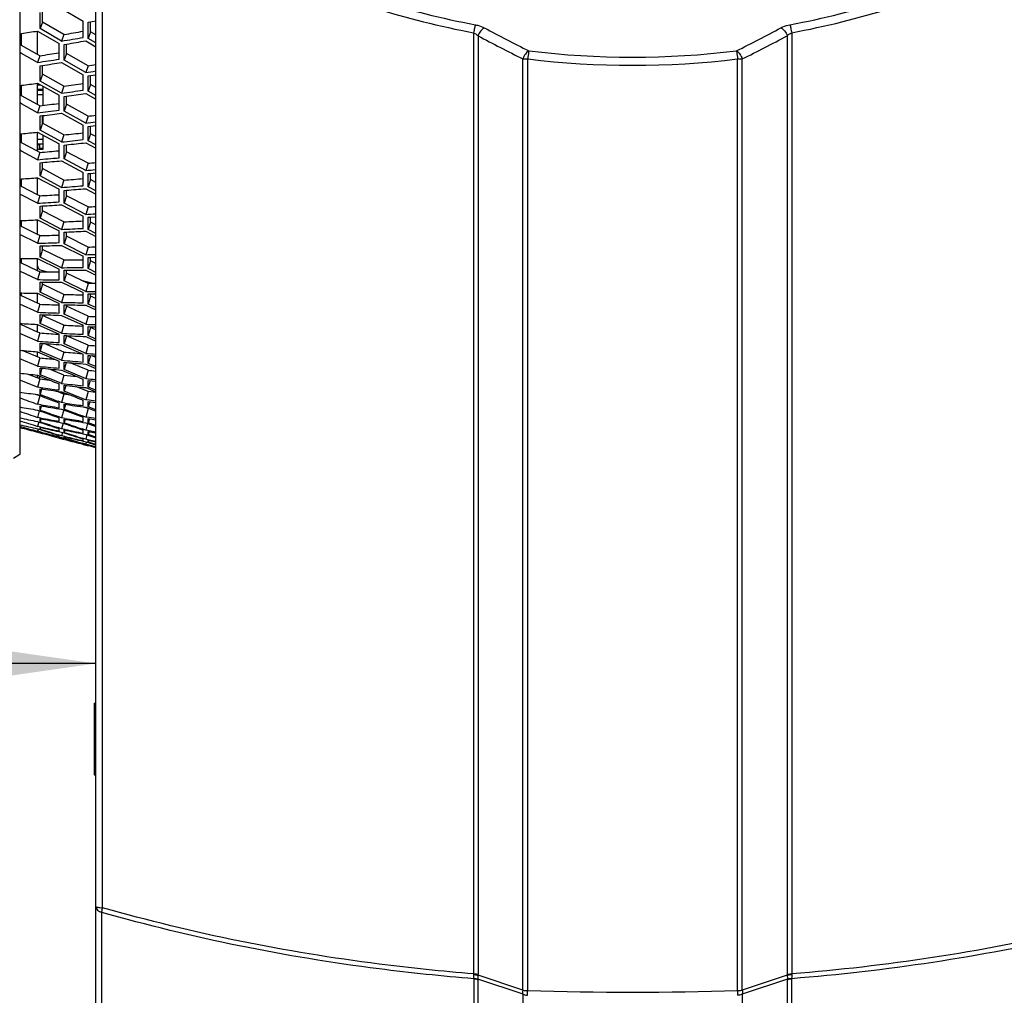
# Model space of a CAD drawing. Header units: millimetres. Extents: x 0 to 420, y -341 to 792.
# Tile 141 of 256: x 61 to 79, y 183 to 201. Entities that reach past the tile are written whole.
import ezdxf

# ---------------------------------------------------------------- set-up
doc = ezdxf.new("R2010")
doc.units = ezdxf.units.MM
doc.header["$LTSCALE"] = 23.1
doc.layers.get('0').update_dxf_attribs({"linetype": 'CONTINUOUS'})
for name, color, linetype in [('02___PRT_ALL_AXES', 7, 'CONTINUOUS'), ('06___PRT_ALL_SURFS', 7, 'CONTINUOUS'), ('AXES', 7, 'CONTINUOUS'), ('DIM_PILOTEES', 7, 'CONTINUOUS')]:
    doc.layers.add(name, color=color, linetype=linetype)
doc.styles.get("Standard").update_dxf_attribs({"font": 'txt', "width": 0.7})
doc.dimstyles.new('DIMSTYLE_2', dxfattribs={"dimtxt": 2.5, "dimasz": 3.5, "dimexe": 2, "dimexo": 0, "dimtad": 1, "dimdec": 0, "dimlfac": 5.882353, "dimdsep": 46, "dimtxsty": 'Standard', "dimblk": '_FILLED', "dimblk1": '_FILLED', "dimblk2": '_FILLED', "dimcen": 0.09, "dimazin": 2, "dimtp": 0.3, "dimtm": 0.3, "dimtfac": 1, "dimtdec": 0, "dimtofl": 0, "dimtmove": 0, "dimatfit": 3, "dimldrblk": '_FILLED', "dimfxl": 0, "dimtolj": 1, "dimarcsym": 0})
doc.dimstyles.new('DIMSTYLE_3', dxfattribs={"dimtxt": 2.5, "dimasz": 3.5, "dimexe": 2, "dimexo": 0, "dimtad": 1, "dimdec": 0, "dimlfac": 5.882353, "dimdsep": 46, "dimtxsty": 'Standard', "dimblk": '_FILLED', "dimblk1": '_FILLED', "dimblk2": '_FILLED', "dimcen": 0.09, "dimazin": 2, "dimtp": 0.8, "dimtm": 0.8, "dimtfac": 1, "dimtdec": 0, "dimtofl": 0, "dimtmove": 0, "dimatfit": 3, "dimldrblk": '_FILLED', "dimfxl": 0, "dimtolj": 1, "dimarcsym": 0})

# ---------------------------------------------------------------- blocks, each defined once
blk = doc.blocks.new('_FILLED')
at = {"color": 0, "linetype": 'ByBlock'}
blk.add_solid([(0, 0), (-1, 0.1429), (-1, -0.1429)], dxfattribs=at)
blk = doc.blocks.new('*D2')
at = {"layer": 'DIM_PILOTEES', "color": 2, "linetype": 'Continuous'}
for p, q in [((51.756, 216.161), (51.756, 187.04)), ((56.891, 189.04), (45.071, 189.04)), ((51.756, 189.04), (56.891, 189.04)), ((62.025, 189.04), (56.891, 189.04))]:
    blk.add_line(p, q, dxfattribs=at)
at = {"layer": 'DIM_PILOTEES', "color": 2, "linetype": 'Continuous', "xscale": 3.5, "yscale": 3.5, "zscale": 3.5, "rotation": 180}
blk.add_blockref('_FILLED', (51.756, 189.04), dxfattribs=at)
at = {"layer": 'DIM_PILOTEES', "color": 2, "linetype": 'Continuous', "xscale": 3.5, "yscale": 3.5, "zscale": 3.5}
blk.add_blockref('_FILLED', (62.025, 189.04), dxfattribs=at)
at = {"layer": 'DIM_PILOTEES', "color": 2, "linetype": 'Continuous', "insert": (49, 192.165), "char_height": 2.5, "width": 5.89286, "attachment_point": 3, "line_spacing_factor": 0.9}
blk.add_mtext('{\\ftxt;\\W0.0001;\\H0.0001;\\~}{\\ftxt;\\W1.5714285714;\\H2.5; }{\\ftxt;\\W0.0001;\\H0.0001;\\~}', dxfattribs=at)
blk = doc.blocks.new('*D3')
at = {"layer": 'DIM_PILOTEES', "color": 2, "linetype": 'Continuous'}
for p, q in [((74.129, 261.632), (38.874, 261.632)), ((40.874, 261.632), (40.874, 207.229)), ((40.874, 152.826), (40.874, 207.229)), ((55.271, 152.826), (38.874, 152.826))]:
    blk.add_line(p, q, dxfattribs=at)
at = {"layer": 'DIM_PILOTEES', "color": 2, "linetype": 'Continuous', "xscale": 3.5, "yscale": 3.5, "zscale": 3.5}
for p, rotation in [((40.874, 261.632), 90), ((40.874, 152.826), 270)]:
    blk.add_blockref('_FILLED', p, dxfattribs=dict(at, rotation=rotation))
at = {"layer": 'DIM_PILOTEES', "color": 2, "linetype": 'Continuous', "insert": (37.749, 207.229), "char_height": 2.5, "width": 8.83929, "attachment_point": 2, "rotation": 90, "line_spacing_factor": 0.9}
blk.add_mtext('{\\ftxt;\\W0.0001;\\H0.0001;\\~}{\\ftxt;\\W2.3571428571;\\H2.5; }{\\ftxt;\\W0.0001;\\H0.0001;\\~}', dxfattribs=at)

msp = doc.modelspace()

# ---------------------------------------------------------------- linework, layer by layer
at = {"color": 7, "linetype": 'Continuous'}
for p, q in [((62.0249, 168.5678), (62.0249, 231.459)), ((62.1534, 184.4003), (62.1534, 230.9355)), ((60.579, 210.6849), (60.579, 193.0111)), ((60.9658, 201.0962), (60.9658, 201.4037)), ((61.3759, 201.4778), (61.7845, 201.2395)), ((61.0098, 201.2207), (60.9658, 201.0962)), ((61.7845, 200.9298), (61.7845, 201.2395)), ((61.8823, 201.2199), (61.9263, 201.228)), ((61.8823, 200.9099), (61.8823, 201.2199)), ((61.9263, 201.228), (62.0249, 201.2461)), ((60.579, 200.9964), (60.6139, 201.002)), ((60.6139, 200.7772), (60.6139, 201.002)), ((60.9165, 201.0514), (61.3268, 200.816)), ((60.9199, 200.6049), (60.9199, 201.0495)), ((61.3759, 200.8605), (60.9658, 201.0962)), ((61.4199, 200.9858), (61.3759, 200.8605)), ((61.9263, 201.0345), (61.8823, 200.9099)), ((69.2032, 201.0178), (69.2032, 183.145)), ((69.2883, 200.9603), (69.2883, 183.1401)), ((75.1615, 200.9603), (75.1615, 183.1401)), ((75.2465, 201.0178), (75.2465, 183.145)), ((61.3268, 200.5163), (61.3268, 200.816)), ((61.425, 200.7959), (61.469, 200.8032)), ((61.425, 200.496), (61.425, 200.7959)), ((61.8334, 200.8647), (62.0249, 200.7538)), ((62.0249, 200.8273), (61.8823, 200.9099)), ((60.6139, 200.6251), (60.579, 200.6448)), ((60.6139, 200.6251), (60.579, 200.6448)), ((60.9165, 200.4541), (60.6139, 200.6251)), ((60.9605, 200.582), (60.9165, 200.4541)), ((61.469, 200.6231), (61.425, 200.496)), ((60.9658, 200.3911), (61.0098, 200.3976)), ((60.9658, 200.1013), (60.9658, 200.3911)), ((61.3759, 200.4527), (61.7845, 200.2199)), ((61.8334, 200.2628), (61.425, 200.496)), ((61.8774, 200.3907), (61.8334, 200.2628)), ((70.1414, 182.8346), (70.1414, 200.522)), ((70.2308, 182.8291), (70.2308, 200.5207)), ((74.2189, 182.8291), (74.2189, 200.5207)), ((74.3084, 182.8346), (74.3084, 200.522)), ((61.0098, 200.231), (60.9658, 200.1013)), ((61.7845, 199.9281), (61.7845, 200.2199)), ((61.8823, 200.1994), (61.9263, 200.2062)), ((61.8823, 199.9074), (61.8823, 200.1994)), ((61.9263, 200.2061), (62.0249, 200.2213)), ((60.579, 200.0154), (60.6139, 200.0199)), ((60.6139, 199.8224), (60.6139, 200.0199)), ((60.9165, 200.0602), (61.3268, 199.8304)), ((60.9199, 199.6544), (60.9199, 200.0602)), ((60.9199, 200.0316), (60.9676, 200.0316)), ((61.3759, 199.8712), (60.9658, 200.1013)), ((61.0219, 199.6392), (61.0219, 200.0012)), ((61.4199, 200.0016), (61.3759, 199.8712)), ((61.9263, 200.0371), (61.8823, 199.9074)), ((60.9199, 199.9498), (61.0219, 199.9498)), ((60.9199, 199.9296), (61.0219, 199.9296)), ((60.9199, 199.8446), (61.0219, 199.8446)), ((61.3268, 199.549), (61.3268, 199.8304)), ((61.425, 199.8095), (61.469, 199.8154)), ((61.425, 199.5278), (61.425, 199.8095)), ((61.8334, 199.8658), (62.0249, 199.7576)), ((62.0249, 199.8267), (61.8823, 199.9074)), ((60.6139, 199.6659), (60.579, 199.6852)), ((60.6139, 199.6659), (60.579, 199.6852)), ((60.9165, 199.4992), (60.6139, 199.6659)), ((60.9605, 199.6321), (60.9165, 199.4992)), ((61.469, 199.6599), (61.425, 199.5278)), ((60.9658, 199.4391), (61.0098, 199.4443)), ((60.9658, 199.1679), (60.9658, 199.4391)), ((61.0219, 199.2958), (61.0219, 199.4457)), ((61.3759, 199.4883), (61.7845, 199.2614)), ((61.8334, 199.3005), (61.425, 199.5278)), ((61.8774, 199.4333), (61.8334, 199.3005)), ((61.0098, 199.3023), (60.9658, 199.1679)), ((61.7845, 198.9882), (61.7845, 199.2614)), ((61.8823, 199.2401), (61.9263, 199.2455)), ((61.8823, 198.9667), (61.8823, 199.2401)), ((61.9263, 199.2455), (62.0249, 199.2576)), ((60.579, 199.096), (60.6139, 199.0994)), ((60.6139, 198.9297), (60.6139, 199.0994)), ((60.9165, 199.1305), (61.3268, 198.9069)), ((60.9199, 198.7663), (60.9199, 199.1305)), ((61.3759, 198.9439), (60.9658, 199.1679)), ((61.0219, 198.8076), (61.0219, 199.0731)), ((61.4199, 199.0791), (61.3759, 198.9439)), ((61.9263, 199.1012), (61.8823, 198.9667)), ((60.9199, 198.9946), (61.0219, 198.9946)), ((60.9199, 198.9096), (61.0219, 198.9096)), ((60.9539, 198.8076), (60.9539, 198.8899)), ((61.3268, 198.6443), (61.3268, 198.9069)), ((61.425, 198.8852), (61.469, 198.8898)), ((61.425, 198.6224), (61.425, 198.8852)), ((61.8334, 198.9289), (62.0249, 198.8236)), ((62.0249, 198.8882), (61.8823, 198.9667)), ((60.6139, 198.7693), (60.579, 198.7879)), ((60.9165, 198.6072), (60.6139, 198.7693)), ((60.9605, 198.7447), (60.9165, 198.6072)), ((60.9199, 198.8076), (61.0219, 198.8076)), ((60.9539, 198.8278), (61.0219, 198.8278)), ((61.469, 198.7592), (61.425, 198.6224)), ((60.9658, 198.5502), (61.0098, 198.554)), ((60.9658, 198.2981), (60.9658, 198.5502)), ((61.3759, 198.5867), (61.7845, 198.3663)), ((61.8334, 198.4016), (61.425, 198.6224)), ((61.8774, 198.539), (61.8334, 198.4016)), ((61.0098, 198.4371), (60.9658, 198.2981)), ((61.7845, 198.1125), (61.7845, 198.3663)), ((61.8823, 198.3443), (61.9263, 198.3483)), ((61.8823, 198.0903), (61.8823, 198.3443)), ((61.9263, 198.3483), (62.0249, 198.3574)), ((60.579, 198.2404), (60.6139, 198.2428)), ((60.6139, 198.1012), (60.6139, 198.2428)), ((60.9165, 198.2646), (61.3268, 198.0477)), ((60.9199, 197.943), (60.9199, 198.2628)), ((61.3759, 198.0808), (60.9658, 198.2981)), ((61.4199, 198.2204), (61.3759, 198.0808)), ((61.9263, 198.2292), (61.8823, 198.0903)), ((60.9165, 197.7803), (60.579, 197.9553)), ((61.3268, 197.8047), (61.3268, 198.0477)), ((61.425, 198.0252), (61.469, 198.0285)), ((61.425, 197.7821), (61.425, 198.0252)), ((61.8334, 198.0563), (62.0249, 197.9541)), ((62.0249, 198.0141), (61.8823, 198.0903)), ((60.9605, 197.922), (60.9165, 197.7803)), ((61.3759, 197.7502), (61.7845, 197.5368)), ((61.469, 197.9232), (61.425, 197.7821)), ((61.8334, 197.5683), (61.425, 197.7821)), ((60.9658, 197.7264), (61.0098, 197.7289)), ((60.9658, 197.4942), (60.9658, 197.7264)), ((61.0098, 197.6373), (60.9658, 197.4942)), ((61.8774, 197.71), (61.8334, 197.5683)), ((60.6139, 197.3391), (60.6139, 197.4521)), ((60.9165, 197.4645), (61.3268, 197.2549)), ((60.9199, 197.1863), (60.9199, 197.4645)), ((61.3759, 197.2841), (60.9658, 197.4942)), ((61.4199, 197.4278), (61.3759, 197.2841)), ((61.7845, 197.303), (61.7845, 197.5368)), ((61.8823, 197.5142), (61.9263, 197.5168)), ((61.8823, 197.2801), (61.8823, 197.5142)), ((61.9263, 197.4232), (61.8823, 197.2801)), ((61.9263, 197.5168), (62.0249, 197.5228)), ((60.9165, 197.0204), (60.579, 197.1894)), ((61.3268, 197.032), (61.3268, 197.2549)), ((61.425, 197.2318), (61.469, 197.2337)), ((61.425, 197.0088), (61.425, 197.2318)), ((61.8334, 197.2501), (62.0249, 197.1514)), ((62.0249, 197.2065), (61.8823, 197.2801)), ((60.9605, 197.1661), (60.9165, 197.0204)), ((61.469, 197.1539), (61.425, 197.0088)), ((61.8334, 196.8025), (61.425, 197.0088)), ((60.9658, 196.9699), (61.0098, 196.971)), ((60.9658, 196.758), (60.9658, 196.9699)), ((61.0098, 196.9049), (60.9658, 196.758)), ((61.3759, 196.9809), (61.7845, 196.7751)), ((61.8774, 196.9482), (61.8334, 196.8025)), ((60.6139, 196.6451), (60.6139, 196.7294)), ((60.9165, 196.7324), (61.3268, 196.5305)), ((60.9199, 196.4982), (60.9199, 196.7324)), ((61.3759, 196.5557), (60.9658, 196.758)), ((61.4199, 196.7032), (61.3759, 196.5557)), ((61.7845, 196.5617), (61.7845, 196.7751)), ((61.8823, 196.7518), (61.9263, 196.753)), ((61.8823, 196.5383), (61.8823, 196.7518)), ((61.9263, 196.6852), (61.8823, 196.5383)), ((61.9263, 196.753), (62.0249, 196.7559)), ((60.9165, 196.3295), (60.579, 196.4919)), ((60.9605, 196.4787), (60.9165, 196.3295)), ((60.9843, 196.5088), (61.1088, 196.4778)), ((61.3268, 196.3283), (61.3268, 196.5305)), ((61.425, 196.5068), (61.469, 196.5073)), ((61.425, 196.3045), (61.425, 196.5068)), ((61.469, 196.4532), (61.425, 196.3045)), ((61.8334, 196.5122), (62.0249, 196.4172)), ((62.0249, 196.4673), (61.8823, 196.5383)), ((60.9658, 196.0914), (60.9658, 196.2824)), ((61.3759, 196.2807), (61.7845, 196.0829)), ((61.8334, 196.1062), (61.425, 196.3045)), ((61.7464, 196.3188), (62.0019, 196.2551)), ((61.8774, 196.2555), (61.8334, 196.1062)), ((60.6139, 196.021), (60.6139, 196.0762)), ((60.9165, 196.0698), (61.3268, 195.8762)), ((60.9199, 195.8803), (60.9199, 196.0698)), ((61.0098, 196.2418), (60.9658, 196.0914)), ((61.3759, 195.8973), (60.9658, 196.0914)), ((61.7845, 195.8905), (61.7845, 196.0829)), ((61.8823, 195.8665), (61.8823, 196.059)), ((61.3268, 195.6952), (61.3268, 195.8762)), ((61.4199, 196.0482), (61.3759, 195.8973)), ((61.9263, 196.0169), (61.8823, 195.8665)), ((60.9165, 195.7092), (60.579, 195.8648)), ((60.9605, 195.8616), (60.9165, 195.7092)), ((61.425, 195.6709), (61.425, 195.852)), ((61.469, 195.8229), (61.425, 195.6709)), ((61.8334, 195.8446), (62.0249, 195.7535)), ((62.0249, 195.7985), (61.8823, 195.8665)), ((60.6139, 195.4683), (60.6139, 195.4943)), ((60.9658, 195.4961), (60.9658, 195.6657)), ((61.0098, 195.6495), (60.9658, 195.4961)), ((61.3759, 195.3107), (60.9658, 195.4961)), ((61.3759, 195.6512), (61.7845, 195.4619)), ((61.8334, 195.4812), (61.425, 195.6709)), ((61.8774, 195.6336), (61.8334, 195.4812)), ((60.9165, 195.1611), (60.579, 195.3093)), ((60.9165, 195.4786), (61.3268, 195.2936)), ((60.9605, 195.3163), (60.9165, 195.1611)), ((60.9199, 195.3341), (60.9199, 195.4786)), ((61.4199, 195.4646), (61.3759, 195.3107)), ((61.7845, 195.2911), (61.7845, 195.4619)), ((61.8823, 195.2666), (61.8823, 195.4375)), ((61.9263, 195.42), (61.8823, 195.2666)), ((60.9658, 194.9734), (60.9658, 195.1213)), ((61.3268, 195.1343), (61.3268, 195.2936)), ((61.425, 195.1095), (61.425, 195.269)), ((61.469, 195.2644), (61.425, 195.1095)), ((61.8334, 195.2487), (62.0249, 195.1618)), ((62.0249, 195.2016), (61.8823, 195.2666)), ((60.9165, 194.96), (61.3268, 194.7843)), ((60.9199, 194.861), (60.9199, 194.96)), ((61.0067, 195.1184), (60.9658, 194.9734)), ((61.3391, 194.8129), (60.9658, 194.9734)), ((61.3759, 195.0939), (61.7845, 194.9137)), ((61.4199, 194.9537), (61.3759, 194.7972)), ((61.7981, 194.9444), (61.425, 195.1095)), ((61.8334, 194.9288), (61.7981, 194.9444)), ((61.8334, 194.9288), (61.7981, 194.9444)), ((61.8774, 195.084), (61.8334, 194.9288)), ((60.9165, 194.6864), (60.579, 194.827)), ((60.9605, 194.8442), (60.9165, 194.6864)), ((61.3268, 194.647), (61.3268, 194.7843)), ((61.3759, 194.7972), (61.3391, 194.8129)), ((61.425, 194.6218), (61.425, 194.7592)), ((61.4626, 194.7561), (61.425, 194.6218)), ((61.7845, 194.7648), (61.7845, 194.9137)), ((61.8823, 194.7398), (61.8823, 194.8889)), ((61.9236, 194.8861), (61.8823, 194.7398)), ((60.9658, 194.5247), (60.9658, 194.6504)), ((60.9998, 194.647), (60.9658, 194.5247)), ((61.7957, 194.4663), (61.425, 194.6218)), ((61.8334, 194.7262), (62.0249, 194.6435)), ((61.8774, 194.6082), (61.8334, 194.4505)), ((62.0249, 194.6781), (61.8823, 194.7398)), ((60.9165, 194.2865), (60.579, 194.4191)), ((60.9605, 194.4462), (60.9165, 194.2865)), ((60.9199, 194.4621), (60.9199, 194.5141)), ((60.9539, 194.4488), (60.9539, 194.5003)), ((61.3367, 194.3739), (60.9658, 194.5247)), ((61.3759, 194.358), (61.3367, 194.3739)), ((61.4199, 194.5168), (61.3759, 194.358)), ((61.7845, 194.3129), (61.7845, 194.4396)), ((61.8334, 194.4505), (61.7957, 194.4663)), ((61.8823, 194.2876), (61.8823, 194.4144)), ((61.8823, 194.4144), (62.0249, 194.4005)), ((61.9166, 194.411), (61.8823, 194.2876)), ((60.9844, 194.2777), (60.9165, 194.2865)), ((60.9658, 194.151), (60.9658, 194.2543)), ((60.9932, 194.2507), (60.9658, 194.151)), ((61.3268, 194.2344), (61.3268, 194.3493)), ((61.425, 194.2089), (61.425, 194.3239)), ((61.4558, 194.3204), (61.425, 194.2089)), ((61.7649, 194.0744), (61.425, 194.2089)), ((61.8334, 194.2782), (62.0249, 194.2001)), ((61.8774, 194.2072), (61.8334, 194.0474)), ((62.0249, 194.2293), (61.8823, 194.2876)), ((60.9605, 194.1236), (60.9165, 193.9621)), ((60.9199, 194.1385), (60.9199, 194.146)), ((61.3759, 193.9943), (61.3071, 194.0205)), ((61.4199, 194.155), (61.3759, 193.9943)), ((61.8334, 194.0474), (61.7649, 194.0744)), ((61.8334, 194.0474), (61.7649, 194.0744)), ((61.7845, 193.9367), (61.7845, 194.0407)), ((61.9008, 194.0388), (61.8334, 194.0474)), ((61.8823, 193.9111), (61.8823, 194.0152)), ((61.8823, 194.0152), (62.0249, 193.9969)), ((61.9099, 194.0116), (61.8823, 193.9111)), ((62.0208, 194.0237), (61.9008, 194.0388)), ((62.0249, 194.0232), (62.0208, 194.0237)), ((60.9844, 193.9513), (60.9165, 193.9621)), ((60.9506, 193.8404), (60.9165, 193.7142)), ((60.9658, 193.8533), (60.9658, 193.9339)), ((60.9868, 193.9305), (60.9658, 193.8533)), ((61.3268, 193.8976), (61.3268, 193.9899)), ((61.4435, 193.9846), (61.3759, 193.9943)), ((61.4158, 193.854), (61.3759, 193.707)), ((61.425, 193.8718), (61.425, 193.9641)), ((61.4493, 193.9606), (61.425, 193.8718)), ((61.8334, 193.9059), (62.0249, 193.8325)), ((61.8774, 193.882), (61.8334, 193.7205)), ((62.0249, 193.8562), (61.8823, 193.9111)), ((60.9844, 193.7013), (60.9165, 193.7142)), ((60.9397, 193.6295), (60.9165, 193.5433)), ((60.9658, 193.6323), (60.9658, 193.69)), ((60.9803, 193.6861), (60.9658, 193.6323)), ((61.3759, 193.707), (61.3071, 193.7315)), ((61.3759, 193.707), (61.3071, 193.7315)), ((61.3268, 193.6374), (61.3268, 193.7068)), ((61.4435, 193.6953), (61.3759, 193.707)), ((61.425, 193.6113), (61.425, 193.6808)), ((61.4425, 193.676), (61.425, 193.6113)), ((61.8334, 193.7205), (61.7649, 193.7458)), ((61.8334, 193.7205), (61.7649, 193.7458)), ((61.7845, 193.6369), (61.7845, 193.7181)), ((61.9008, 193.7099), (61.8334, 193.7205)), ((61.8823, 193.6111), (61.8823, 193.6923)), ((61.8823, 193.6923), (62.0249, 193.6697)), ((61.9035, 193.6889), (61.8823, 193.6111)), ((62.0249, 193.6905), (61.9008, 193.7099)), ((60.9844, 193.5285), (60.9165, 193.5433)), ((60.9281, 193.4931), (60.9165, 193.4499)), ((60.9844, 193.4331), (60.9165, 193.4499)), ((60.9658, 193.4885), (60.9658, 193.5232)), ((60.9745, 193.5209), (60.9658, 193.4885)), ((61.3759, 193.4967), (61.3071, 193.5194)), ((61.324, 193.6223), (61.3759, 193.6126)), ((61.3247, 193.4447), (61.3759, 193.4337)), ((61.3268, 193.4544), (61.3268, 193.5008)), ((61.4045, 193.6027), (61.3759, 193.4967)), ((61.4435, 193.483), (61.3759, 193.4967)), ((61.4435, 193.483), (61.3759, 193.4967)), ((61.425, 193.4282), (61.425, 193.4746)), ((61.4367, 193.4714), (61.425, 193.4282)), ((61.8334, 193.4707), (61.7649, 193.4942)), ((61.7814, 193.619), (61.8334, 193.6101)), ((61.7814, 193.619), (61.8334, 193.6101)), ((61.7845, 193.4144), (61.7845, 193.4725)), ((61.8334, 193.6101), (62.0249, 193.5417)), ((61.8678, 193.5978), (61.8334, 193.4707)), ((61.9008, 193.458), (61.8334, 193.4707)), ((61.9008, 193.458), (61.8334, 193.4707)), ((62.0249, 193.5599), (61.8823, 193.6111)), ((61.8823, 193.3883), (61.8823, 193.4465)), ((61.8823, 193.4465), (62.0249, 193.4196)), ((61.897, 193.4426), (61.8823, 193.3883)), ((62.0249, 193.4348), (61.9008, 193.458)), ((60.9165, 193.4342), (60.9624, 193.4215)), ((60.9658, 193.4223), (60.9658, 193.4339)), ((60.9687, 193.4331), (60.9658, 193.4223)), ((61.3759, 193.364), (61.3071, 193.3848)), ((61.3071, 193.3494), (61.3759, 193.3325)), ((61.3759, 193.3092), (61.3071, 193.3281)), ((61.3268, 193.3491), (61.3214, 193.3504)), ((61.3257, 193.3448), (61.3759, 193.3325)), ((61.3268, 193.3491), (61.3268, 193.3723)), ((61.3268, 193.3208), (61.425, 193.2945)), ((61.3759, 193.364), (61.3286, 193.3783)), ((61.3933, 193.429), (61.3759, 193.364)), ((61.4435, 193.3483), (61.3759, 193.364)), ((61.4435, 193.3483), (61.3759, 193.364)), ((61.3759, 193.3325), (61.4435, 193.3129)), ((61.3759, 193.3325), (61.4435, 193.3129)), ((61.3817, 193.3309), (61.3759, 193.3092)), ((61.4435, 193.2915), (61.3759, 193.3092)), ((61.4435, 193.2915), (61.3759, 193.3092)), ((61.425, 193.3228), (61.425, 193.346)), ((61.4308, 193.3444), (61.425, 193.3228)), ((61.8334, 193.2985), (61.7649, 193.3202)), ((61.782, 193.402), (61.8334, 193.3916)), ((61.782, 193.402), (61.8334, 193.3916)), ((61.7829, 193.2627), (61.8334, 193.251)), ((61.7829, 193.2626), (61.8334, 193.251)), ((61.7845, 193.2696), (61.7845, 193.3046)), ((61.8334, 193.3916), (62.0249, 193.3283)), ((61.8568, 193.3854), (61.8334, 193.2985)), ((61.9008, 193.2838), (61.8334, 193.2985)), ((61.8334, 193.251), (62.0249, 193.1929)), ((62.0249, 193.3409), (61.8823, 193.3883)), ((61.8823, 193.2435), (61.8823, 193.2784)), ((61.8823, 193.2784), (62.0249, 193.2472)), ((61.8911, 193.2761), (61.8823, 193.2435)), ((62.0249, 193.2569), (61.9008, 193.2838)), ((61.8334, 193.2044), (61.7649, 193.2241)), ((61.7812, 193.2021), (61.8334, 193.1885)), ((61.7845, 193.203), (61.7817, 193.2037)), ((61.7841, 193.2013), (61.8334, 193.1885)), ((61.7845, 193.203), (61.7845, 193.2146)), ((61.8451, 193.2479), (61.8334, 193.2044)), ((61.9008, 193.1877), (61.8334, 193.2044)), ((61.9008, 193.1877), (61.8334, 193.2044)), ((61.8334, 193.1885), (61.8789, 193.176)), ((61.8334, 193.1885), (61.8789, 193.176)), ((62.0249, 193.2), (61.8823, 193.2435)), ((61.8823, 193.1768), (61.8823, 193.1884)), ((61.8823, 193.1884), (62.0249, 193.153)), ((61.8853, 193.1877), (61.8823, 193.1768)), ((62.0249, 193.1373), (61.8823, 193.1768)), ((62.0249, 193.1572), (61.9008, 193.1877)), ((60.579, 193.0108), (60.4613, 192.9323)), ((62.1388, 171.2989), (62.1388, 184.3137)), ((69.2056, 183.0533), (69.2056, 169.8228)), ((70.1418, 182.7599), (69.2857, 183.0447)), ((69.2864, 183.0323), (69.2864, 169.7945)), ((70.1414, 182.8346), (69.2872, 183.1193)), ((75.1641, 183.0447), (74.308, 182.7599)), ((75.1625, 183.1193), (74.3084, 182.8346)), ((75.1634, 183.0323), (75.1634, 169.7945)), ((75.2441, 183.0533), (75.2441, 169.8228)), ((70.1418, 168.5678), (70.1418, 182.7599)), ((74.308, 182.7599), (74.308, 168.5678))]:
    msp.add_line(p, q, dxfattribs=at)
at = {"color": 2, "linetype": 'Continuous'}
msp.add_line((60.9539, 198.8899), (60.9199, 198.8899), dxfattribs=at)
at = {"color": 7, "linetype": 'Continuous'}
for centre, radius, start, end in [((72.2929, 217.3605), 16.4762, 245.87575, 259.31257), ((72.1568, 217.3605), 16.4762, 280.6874, 294.12428), ((72.291, 217.4533), 16.723, 245.97327, 259.35975), ((72.1588, 217.4532), 16.723, 280.64022, 294.02676), ((81.8164, 224.112), 26.1348, 241.65041, 243.73956), ((62.6091, 224.159), 26.1877, 296.26255, 298.34749), ((51.5322, 257.5972), 57.3192, 279.116392, 279.422891), ((51.4403, 260.6315), 60.5912, 279.437818, 279.829699), ((81.725, 224.1193), 26.2871, 241.76345, 243.85403), ((62.7006, 224.1661), 26.3397, 296.14806, 298.23446), ((51.5141, 260.8877), 60.9036, 279.407444, 279.755119), ((72.2249, 216.9601), 16.4046, 263.09614, 276.90386), ((52.3238, 258.4978), 58.6762, 278.420818, 278.826038), ((52.4053, 258.7199), 58.9536, 278.392498, 278.752311), ((72.2249, 217.061), 16.66, 263.12567, 276.87433), ((52.392, 261.66), 62.1189, 278.742283, 278.920983), ((53.1762, 257.0729), 57.5358, 277.427445, 277.731459), ((53.2251, 259.8873), 60.567, 277.734055, 278.124295), ((53.3125, 260.1375), 60.871, 277.70065, 278.046923), ((54.0306, 258.0349), 58.9393, 276.709199, 277.110967), ((54.1245, 258.2538), 59.2112, 276.677726, 277.034523), ((54.2451, 260.9864), 62.1509, 277.013034, 277.19089), ((54.8402, 256.8699), 58.0583, 275.707314, 276.007527), ((55.0171, 259.4683), 60.8575, 275.99758, 276.384501), ((55.1177, 259.714), 61.1549, 275.961234, 276.304616), ((55.7608, 257.9053), 59.5218, 274.969089, 275.365648), ((55.8668, 258.1222), 59.7898, 274.934553, 275.28677), ((56.1094, 260.6516), 62.5126, 275.253741, 275.429976), ((56.5426, 257.0129), 58.911, 273.962848, 274.25793), ((56.8352, 259.3958), 61.4828, 274.235321, 274.617212), ((56.9488, 259.6383), 61.7754, 274.196153, 274.535124), ((57.5342, 258.1342), 60.4486, 273.207587, 273.597165), ((57.6523, 258.3503), 60.7143, 273.170102, 273.516167), ((58.0049, 260.6772), 63.225, 273.471608, 273.645435), ((58.306, 257.4966), 60.0888, 272.167881, 272.489978), ((58.7005, 259.695), 62.4682, 272.454632, 272.829777), ((58.827, 259.9354), 62.7574, 272.412787, 272.745823), ((59.3732, 258.7515), 61.7504, 271.432139, 271.812985), ((59.5035, 258.9678), 62.0152, 271.39185, 271.730205), ((59.9544, 261.0888), 64.3137, 271.674222, 271.844858), ((60.1507, 258.4325), 61.7049, 270.397683, 270.711099), ((61.0049, 196.5913), 0.085, 180, 256), ((60.637, 260.3958), 63.8444, 270.663175, 271.029883), ((60.7764, 260.6352), 64.1317, 270.618822, 270.944422), ((61.3037, 259.7929), 63.4646, 269.650432, 270.020844), ((61.4463, 259.9718), 63.6912, 269.567792, 269.936708), ((62.1082, 259.8213), 63.7626, 268.625753, 268.92911), ((61.9834, 261.9169), 65.8108, 269.869436, 270.036111), ((62.1323, 262.0539), 65.9954, 269.783034, 269.906769), ((62.672, 261.534), 65.6494, 268.868799, 269.225435), ((63.3557, 261.3014), 65.6375, 267.870258, 268.228614), ((62.8237, 261.73), 65.8928, 268.783727, 269.138914), ((64.2118, 261.7143), 66.3176, 266.859805, 267.151807), ((63.5102, 261.4924), 65.8758, 267.786497, 268.1434), ((64.8371, 263.1523), 67.9299, 267.079404, 267.424417), ((64.121, 263.1979), 67.7553, 268.065228, 268.227205), ((64.2803, 263.3566), 67.9614, 267.977944, 268.098169), ((65.5644, 263.3288), 68.326, 266.099382, 266.444168), ((65.7318, 263.5334), 68.5779, 266.014869, 266.358254), ((65.0012, 263.3596), 68.1845, 266.993512, 267.337125), ((66.5012, 264.1737), 69.4386, 265.10745, 265.386908), ((67.169, 265.3027), 70.7431, 265.302803, 265.634752), ((67.3467, 265.5225), 71.0107, 265.216471, 265.547078), ((66.4005, 264.9755), 70.1955, 266.269568, 266.426151), ((66.5721, 265.1583), 70.4257, 266.18179, 266.297991), ((67.9714, 265.9387), 71.6006, 264.345411, 264.675244), ((68.153, 266.1583), 71.8682, 264.260518, 264.589009), ((144.2723, 392.3182), 214.3833, 247.252307, 247.370661), ((69.0241, 267.2768), 73.2116, 263.376069, 263.641918), ((139.9695, 389.1422), 210.0689, 247.894116, 248.014849), ((68.8608, 267.3026), 73.1902, 264.490278, 264.640825), ((71.8387, 271.1207), 77.7457, 261.672703, 261.924012), ((70.8239, 269.4459), 75.8351, 262.530758, 262.843135), ((70.6242, 269.1915), 75.5314, 262.667578, 262.929344), ((69.7112, 268.0484), 74.1603, 263.546589, 263.864168), ((128.9133, 365.0453), 183.7086, 248.430259, 248.567218), ((69.9035, 268.282), 74.4426, 263.460193, 263.776494), ((120.7542, 356.9751), 173.6484, 249.72449, 249.843167), ((124.8616, 361.5646), 179.2148, 249.09575, 249.236099), ((125.6546, 362.8835), 180.7078, 249.02414, 249.139984), ((75.0174, 275.8286), 83.18, 260.003944, 260.239931), ((109.6106, 336.3526), 150.7211, 251.015424, 251.151055), ((113.2428, 340.5139), 155.7164, 250.364464, 250.524671), ((73.8055, 273.4945), 80.59, 260.832508, 261.127714), ((113.8804, 341.5608), 156.8995, 250.290515, 250.422845), ((73.5834, 273.1942), 80.2382, 260.966087, 261.21354), ((116.9979, 344.0446), 160.1455, 249.676425, 249.832228), ((72.7236, 271.7163), 78.5688, 261.73192, 262.032767), ((117.6473, 345.0774), 161.3198, 249.603516, 249.732245), ((72.5127, 271.4505), 78.2527, 261.867988, 262.120087), ((78.6517, 281.5601), 89.6952, 258.375862, 258.595892), ((100.8069, 320.2385), 132.8266, 252.370507, 252.523208), ((104.0365, 324.0082), 137.3182, 251.698648, 251.878868), ((77.1844, 278.4877), 86.3347, 259.172247, 259.41414), ((104.5614, 324.8575), 138.2774, 251.622512, 251.771461), ((76.924, 278.0758), 85.8669, 259.302044, 259.534438), ((75.8755, 275.9564), 83.535, 260.038474, 260.286578), ((75.6355, 275.6115), 83.1365, 260.17107, 260.409462), ((82.86, 288.5251), 97.5295, 256.793939, 256.997524), ((93.6814, 307.3933), 118.5606, 253.787364, 253.957156), ((87.7988, 297.0063), 107.0039, 255.263034, 255.449828), ((96.5676, 310.8095), 122.6109, 253.096168, 253.296447), ((81.0424, 284.5013), 93.167, 257.555729, 257.781645), ((97.0079, 311.5097), 123.402, 253.018025, 253.183636), ((80.7404, 283.9959), 92.5994, 257.681354, 257.89809), ((107.4912, 327.4609), 141.5697, 250.989427, 251.164232), ((108.0302, 328.3063), 142.5299, 250.914104, 251.05861), ((79.4314, 281.0867), 89.4434, 258.386052, 258.619408), ((79.1569, 280.6617), 88.96, 258.514726, 258.738719), ((85.52, 291.8296), 101.4131, 255.988261, 256.186906), ((90.7652, 300.689), 111.3289, 254.474373, 254.656588), ((85.1568, 291.1774), 100.6889, 256.109313, 256.306779), ((99.7355, 314.1201), 126.636, 252.36738, 252.561247), ((100.1907, 314.8226), 127.4338, 252.289806, 252.450143), ((83.4906, 287.278), 96.4889, 256.780307, 256.998497), ((93.6815, 303.8332), 115.1219, 253.728202, 253.90433), ((83.1728, 286.7585), 95.9043, 256.904647, 257.113692), ((93.2174, 302.985), 114.1822, 253.842822, 254.020865), ((87.8079, 294.1154), 104.2139, 255.345889, 255.537958), ((69.0853, 183.14), 0.203, 354.14015, 0.01824), ((75.3644, 183.14), 0.203, 179.97977, 185.85909), ((72.2249, 246.9953), 64.1972, 268.22001, 271.77999)]:
    msp.add_arc(centre, radius, start, end, dxfattribs=at)
for points, knots in [([(69.2374, 201.1701), (69.2309, 201.149), (69.219, 201.0983), (69.2086, 201.0473), (69.2032, 201.0178)], [0, 0, 0, 0, 0.4240884, 1, 1, 1, 1]), ([(69.2374, 201.1701), (69.2528, 201.1672), (69.3111, 201.154), (69.3676, 201.1325), (69.4063, 201.1116)], [0, 0, 0, 0, 0.2633251, 1, 1, 1, 1]), ([(69.4063, 201.1116), (69.3793, 201.0984), (69.331, 201.0511), (69.2997, 200.9933), (69.2883, 200.9603)], [0, 0, 0, 0, 0.4625599, 1, 1, 1, 1]), ([(75.0435, 201.1116), (75.0558, 201.1183), (75.1096, 201.1443), (75.1674, 201.1616), (75.2124, 201.1701)], [0, 0, 0, 0, 0.2344484, 1, 1, 1, 1]), ([(75.0435, 201.1116), (75.0705, 201.0984), (75.1188, 201.0511), (75.1501, 200.9933), (75.1615, 200.9603)], [0, 0, 0, 0, 0.4625598, 1, 1, 1, 1]), ([(75.2124, 201.1701), (75.2188, 201.149), (75.2307, 201.0983), (75.2411, 201.0473), (75.2465, 201.0178)], [0, 0, 0, 0, 0.4240884, 1, 1, 1, 1]), ([(69.2032, 201.0178), (69.2116, 201.0147), (69.2429, 201.0004), (69.2707, 200.9787), (69.2883, 200.9603)], [0, 0, 0, 0, 0.2592838, 1, 1, 1, 1]), ([(75.1615, 200.9603), (75.1672, 200.9663), (75.1921, 200.99), (75.2221, 201.0087), (75.2465, 201.0178)], [0, 0, 0, 0, 0.2412936, 1, 1, 1, 1]), ([(70.253, 200.6745), (70.2268, 200.6606), (70.1807, 200.6127), (70.1516, 200.5548), (70.1414, 200.522)], [0, 0, 0, 0, 0.4628825, 1, 1, 1, 1]), ([(70.253, 200.6745), (70.2512, 200.6652), (70.2425, 200.6141), (70.2358, 200.5627), (70.2308, 200.5207)], [0, 0, 0, 0, 0.1834902, 1, 1, 1, 1]), ([(74.1968, 200.6745), (74.1986, 200.6652), (74.2073, 200.6141), (74.214, 200.5627), (74.2189, 200.5207)], [0, 0, 0, 0, 0.1834902, 1, 1, 1, 1]), ([(74.1968, 200.6745), (74.2229, 200.6606), (74.2691, 200.6127), (74.2981, 200.5548), (74.3084, 200.522)], [0, 0, 0, 0, 0.4628825, 1, 1, 1, 1]), ([(70.1414, 200.522), (70.1482, 200.5218), (70.178, 200.5211), (70.2078, 200.5207), (70.2308, 200.5207)], [0, 0, 0, 0, 0.2293859, 1, 1, 1, 1]), ([(74.2189, 200.5207), (74.2269, 200.5207), (74.2567, 200.5209), (74.2865, 200.5214), (74.3084, 200.522)], [0, 0, 0, 0, 0.2655635, 1, 1, 1, 1]), ([(62.0249, 184.426), (62.0249, 184.4137), (62.0309, 184.3877), (62.0656, 184.3412), (62.1086, 184.3211), (62.1388, 184.3137)], [0, 0, 0, 0, 0.2170865, 0.4528173, 1, 1, 1, 1]), ([(62.0249, 184.426), (62.0249, 184.4218), (62.0402, 184.4139), (62.0644, 184.4087), (62.1056, 184.4028), (62.1363, 184.401), (62.1534, 184.4003)], [0, 0, 0, 0, 0.09453, 0.3025391, 0.6146482, 1, 1, 1, 1]), ([(62.1388, 184.3137), (62.1393, 184.3201), (62.1423, 184.3492), (62.1481, 184.378), (62.1534, 184.4003)], [0, 0, 0, 0, 0.2174079, 1, 1, 1, 1]), ([(69.2056, 183.0533), (68.6046, 183.1009), (66.2222, 183.347), (63.8623, 183.8227), (62.1388, 184.3137)], [0, 0, 0, 0, 0.2517342, 1, 1, 1, 1]), ([(69.2032, 183.145), (68.6037, 183.1925), (66.2271, 183.4378), (63.8729, 183.9115), (62.1534, 184.4003)], [0, 0, 0, 0, 0.2517334, 1, 1, 1, 1]), ([(82.3109, 184.3137), (81.739, 184.1508), (79.4187, 183.555), (77.0388, 183.1956), (75.2441, 183.0533)], [0, 0, 0, 0, 0.2483088, 1, 1, 1, 1]), ([(82.2963, 184.4003), (81.7257, 184.2381), (79.4108, 183.645), (77.0368, 183.2869), (75.2465, 183.145)], [0, 0, 0, 0, 0.2483081, 1, 1, 1, 1]), ([(69.2028, 183.1346), (69.2019, 183.1279), (69.1993, 183.1029), (69.2005, 183.0774), (69.2048, 183.0596)], [0, 0, 0, 0, 0.2714945, 1, 1, 1, 1]), ([(69.2028, 183.1346), (69.2103, 183.1337), (69.2387, 183.13), (69.2668, 183.1246), (69.2872, 183.1193)], [0, 0, 0, 0, 0.2637797, 1, 1, 1, 1]), ([(69.2032, 183.145), (69.2107, 183.1449), (69.2391, 183.1443), (69.2675, 183.1424), (69.2883, 183.1401)], [0, 0, 0, 0, 0.2652792, 1, 1, 1, 1]), ([(69.2048, 183.0596), (69.212, 183.0596), (69.2394, 183.0583), (69.2668, 183.0524), (69.2857, 183.0447)], [0, 0, 0, 0, 0.2609629, 1, 1, 1, 1]), ([(69.2056, 183.0533), (69.2128, 183.0528), (69.2405, 183.0496), (69.2678, 183.0414), (69.2864, 183.0323)], [0, 0, 0, 0, 0.2580236, 1, 1, 1, 1]), ([(69.2872, 183.1193), (69.2868, 183.1124), (69.2857, 183.0876), (69.2852, 183.0627), (69.2857, 183.0447)], [0, 0, 0, 0, 0.2756198, 1, 1, 1, 1]), ([(75.1615, 183.1401), (75.168, 183.1408), (75.1962, 183.1436), (75.2247, 183.1448), (75.2465, 183.145)], [0, 0, 0, 0, 0.2303406, 1, 1, 1, 1]), ([(75.1625, 183.1193), (75.1689, 183.121), (75.1968, 183.1276), (75.2251, 183.1321), (75.2469, 183.1346)], [0, 0, 0, 0, 0.2320751, 1, 1, 1, 1]), ([(75.1625, 183.1193), (75.1629, 183.1124), (75.164, 183.0876), (75.1646, 183.0627), (75.1641, 183.0447)], [0, 0, 0, 0, 0.2755972, 1, 1, 1, 1]), ([(75.1634, 183.0323), (75.1694, 183.0353), (75.1951, 183.0462), (75.223, 183.0518), (75.2441, 183.0533)], [0, 0, 0, 0, 0.2412832, 1, 1, 1, 1]), ([(75.1641, 183.0447), (75.1701, 183.0472), (75.1962, 183.0561), (75.224, 183.0595), (75.2449, 183.0596)], [0, 0, 0, 0, 0.2381617, 1, 1, 1, 1]), ([(75.2469, 183.1346), (75.2478, 183.1279), (75.2504, 183.1029), (75.2492, 183.0774), (75.2449, 183.0596)], [0, 0, 0, 0, 0.2714718, 1, 1, 1, 1]), ([(70.1418, 182.7599), (70.1407, 182.7655), (70.1374, 182.7903), (70.1389, 182.8155), (70.1418, 182.8344)], [0, 0, 0, 0, 0.2303388, 1, 1, 1, 1]), ([(70.1414, 182.8346), (70.1482, 182.8338), (70.1779, 182.8301), (70.2078, 182.8293), (70.2308, 182.8291)], [0, 0, 0, 0, 0.2302814, 1, 1, 1, 1]), ([(70.23, 182.7383), (70.2299, 182.7448), (70.2298, 182.7751), (70.2302, 182.8054), (70.2308, 182.8291)], [0, 0, 0, 0, 0.2179003, 1, 1, 1, 1]), ([(74.2189, 182.8291), (74.2269, 182.8292), (74.2567, 182.8297), (74.2866, 182.832), (74.3084, 182.8346)], [0, 0, 0, 0, 0.2650817, 1, 1, 1, 1]), ([(74.2189, 182.8291), (74.2191, 182.8207), (74.2198, 182.7905), (74.22, 182.7602), (74.2198, 182.7383)], [0, 0, 0, 0, 0.2762744, 1, 1, 1, 1]), ([(74.308, 182.8344), (74.309, 182.8278), (74.3119, 182.8031), (74.3114, 182.7778), (74.308, 182.7599)], [0, 0, 0, 0, 0.2683301, 1, 1, 1, 1]), ([(70.1418, 182.7599), (70.1484, 182.7567), (70.1765, 182.7449), (70.2072, 182.7394), (70.2303, 182.7385)], [0, 0, 0, 0, 0.2409294, 1, 1, 1, 1]), ([(74.308, 182.7599), (74.3014, 182.7567), (74.2732, 182.7449), (74.2426, 182.7391), (74.2194, 182.7382)], [0, 0, 0, 0, 0.2408171, 1, 1, 1, 1])]:
    msp.add_open_spline(points, degree=3, knots=knots, dxfattribs=at)
for points in [[(69.2032, 183.145), (69.2034, 183.1416), (69.2036, 183.138), (69.2024, 183.1348)], [(69.2048, 183.0596), (69.2053, 183.0576), (69.2059, 183.0554), (69.2053, 183.0535)], [(69.2857, 183.0447), (69.2861, 183.0406), (69.2864, 183.0364), (69.2864, 183.0323)], [(75.1641, 183.0447), (75.1636, 183.0406), (75.1634, 183.0364), (75.1634, 183.0323)], [(75.2449, 183.0596), (75.2445, 183.0576), (75.2439, 183.0554), (75.2444, 183.0535)], [(75.2465, 183.145), (75.2463, 183.1416), (75.2461, 183.138), (75.2474, 183.1348)]]:
    msp.add_open_spline(points, degree=3, dxfattribs=at)
at = {"layer": '02___PRT_ALL_AXES', "color": 7, "linetype": 'Continuous'}
msp.add_line((60.6139, 198.2184), (60.579, 198.2184), dxfattribs=at)
at = {"layer": '06___PRT_ALL_SURFS', "color": 7, "linetype": 'Continuous'}
for p, q in [((61.0098, 201.2207), (61.0098, 201.4115)), ((61.4199, 200.9858), (61.0098, 201.2207)), ((61.9263, 201.0345), (61.9263, 201.228)), ((62.0249, 200.9775), (61.9263, 201.0345)), ((60.6139, 200.7772), (60.579, 200.7968)), ((60.6139, 200.7772), (60.579, 200.7968)), ((60.9199, 200.6049), (60.6139, 200.7772)), ((61.469, 200.6231), (61.469, 200.8032)), ((60.9605, 200.582), (60.9199, 200.6049)), ((60.9605, 200.582), (60.9199, 200.6049)), ((61.8774, 200.3907), (61.469, 200.6231)), ((61.0098, 200.231), (61.0098, 200.3976)), ((61.4199, 200.0016), (61.0098, 200.231)), ((61.9263, 200.0371), (61.9263, 200.2062)), ((62.0249, 199.9814), (61.9263, 200.0371)), ((60.6139, 199.8224), (60.579, 199.8415)), ((60.6139, 199.8224), (60.579, 199.8415)), ((60.9199, 199.6544), (60.6139, 199.8224)), ((61.469, 199.6599), (61.469, 199.8154)), ((60.9605, 199.6321), (60.9199, 199.6544)), ((60.9605, 199.6321), (60.9199, 199.6544)), ((61.8774, 199.4333), (61.469, 199.6599)), ((61.0098, 199.3023), (61.0098, 199.4443)), ((61.4199, 199.0791), (61.0098, 199.3023)), ((61.9263, 199.1012), (61.9263, 199.2455)), ((62.0249, 199.0471), (61.9263, 199.1012)), ((60.6139, 198.9297), (60.579, 198.9483)), ((60.9199, 198.7663), (60.6139, 198.9297)), ((61.469, 198.7592), (61.469, 198.8898)), ((60.9605, 198.7447), (60.9199, 198.7663)), ((61.8774, 198.539), (61.469, 198.7592)), ((61.0098, 198.4371), (61.0098, 198.554)), ((61.4199, 198.2204), (61.0098, 198.4371)), ((61.9263, 198.2292), (61.9263, 198.3483)), ((60.6139, 198.1012), (60.579, 198.1193)), ((62.0249, 198.1767), (61.9263, 198.2292)), ((60.9199, 197.943), (60.6139, 198.1012)), ((60.9605, 197.922), (60.9199, 197.943)), ((60.9605, 197.922), (60.9199, 197.943)), ((61.469, 197.9232), (61.469, 198.0285)), ((61.8774, 197.71), (61.469, 197.9232)), ((61.0098, 197.6373), (61.0098, 197.7289)), ((61.4199, 197.4278), (61.0098, 197.6373)), ((61.9263, 197.4232), (61.9263, 197.5168)), ((62.0249, 197.3725), (61.9263, 197.4232)), ((62.0249, 197.3725), (61.9263, 197.4232)), ((60.6139, 197.3391), (60.579, 197.3565)), ((60.6139, 197.3391), (60.579, 197.3565)), ((60.9199, 197.1863), (60.6139, 197.3391)), ((60.9605, 197.1661), (60.9199, 197.1863)), ((60.9605, 197.1661), (60.9199, 197.1863)), ((61.469, 197.1539), (61.469, 197.2337)), ((61.8774, 196.9482), (61.469, 197.1539)), ((61.0098, 196.9049), (61.0098, 196.971)), ((61.4199, 196.7032), (61.0098, 196.9049)), ((60.6139, 196.6451), (60.579, 196.6619)), ((60.6139, 196.6451), (60.579, 196.6619)), ((60.9199, 196.4982), (60.6139, 196.6451)), ((61.9263, 196.6852), (61.9263, 196.753)), ((62.0249, 196.6363), (61.9263, 196.6852)), ((62.0249, 196.6363), (61.9263, 196.6852)), ((60.9605, 196.4787), (60.9199, 196.4982)), ((60.9605, 196.4787), (60.9199, 196.4982)), ((61.469, 196.4532), (61.469, 196.5073)), ((61.7464, 196.3188), (61.469, 196.4532)), ((61.0098, 196.2418), (61.0098, 196.2821)), ((61.8774, 196.2555), (61.7464, 196.3188)), ((62.0019, 196.2551), (61.8774, 196.2555)), ((62.0019, 196.2551), (61.8774, 196.2555)), ((62.0249, 196.2551), (62.0019, 196.2551)), ((61.4199, 196.0482), (61.0098, 196.2418)), ((61.9263, 196.0169), (61.9263, 196.0589)), ((60.6139, 196.021), (60.579, 196.0371)), ((60.6139, 196.021), (60.579, 196.0371)), ((60.9199, 195.8803), (60.6139, 196.021)), ((60.9605, 195.8616), (60.9199, 195.8803)), ((60.9605, 195.8616), (60.9199, 195.8803)), ((62.0249, 195.97), (61.9263, 196.0169)), ((62.0249, 195.97), (61.9263, 196.0169)), ((61.469, 195.8229), (61.469, 195.8511)), ((61.8774, 195.6336), (61.469, 195.8229)), ((61.0098, 195.6495), (61.0098, 195.664)), ((61.4199, 195.4646), (61.0098, 195.6495)), ((60.6139, 195.4683), (60.579, 195.4836)), ((60.6139, 195.4683), (60.579, 195.4836)), ((60.9199, 195.3341), (60.6139, 195.4683)), ((60.9605, 195.3163), (60.9199, 195.3341)), ((60.9605, 195.3163), (60.9199, 195.3341)), ((61.7838, 195.4466), (61.7604, 195.4477)), ((61.9263, 195.42), (61.9263, 195.436)), ((62.0249, 195.3752), (61.9263, 195.42)), ((62.0249, 195.3752), (61.9263, 195.42)), ((61.3267, 195.292), (61.3024, 195.2936)), ((61.469, 195.2644), (61.469, 195.2667)), ((61.8774, 195.084), (61.469, 195.2644)), ((60.9605, 194.8442), (60.6233, 194.9843)), ((61.4199, 194.9537), (61.0412, 195.1161)), ((61.8774, 194.6082), (61.5392, 194.7497)), ((62.0249, 194.8534), (61.9538, 194.8841)), ((61.4199, 194.5168), (61.1306, 194.634)), ((60.9605, 194.4462), (60.7302, 194.5365)), ((61.3516, 194.181), (61.2582, 194.2165)), ((61.8774, 194.2072), (61.6442, 194.2991)), ((62.0249, 194.1884), (61.8774, 194.2072)), ((60.9605, 194.1236), (60.8884, 194.15)), ((60.986, 194.1195), (60.9605, 194.1236)), ((61.4199, 194.155), (61.3516, 194.181)), ((61.4199, 194.155), (61.366, 194.1755)), ((61.5365, 194.1383), (61.4199, 194.155)), ((61.8774, 193.882), (61.7999, 193.9106)), ((61.8309, 193.8991), (61.8094, 193.9071)), ((61.9084, 193.8771), (61.8774, 193.882))]:
    msp.add_line(p, q, dxfattribs=at)
for centre, radius, start, end in [((51.5891, 260.8153), 60.6318, 279.331092, 279.680408), ((52.463, 258.7081), 58.744, 278.317161, 278.67839), ((52.541, 261.8487), 62.1632, 278.638038, 278.775524), ((53.3661, 260.0992), 60.6349, 277.632803, 277.980528), ((54.1639, 258.2724), 59.0329, 276.611276, 276.969303), ((54.3864, 261.2045), 62.2237, 276.914509, 277.051293), ((55.152, 259.7086), 60.9527, 275.902318, 276.246959), ((55.8895, 258.1704), 59.6417, 274.877399, 275.230659), ((56.2445, 260.8992), 62.6141, 275.161444, 275.29693), ((56.9653, 259.665), 61.6058, 274.146535, 274.486572), ((57.6597, 258.4277), 60.5956, 273.122588, 273.469509), ((58.1355, 260.9549), 63.3555, 273.386009, 273.519596), ((58.8274, 259.9939), 62.6197, 272.372766, 272.706677), ((59.4969, 259.0745), 61.9257, 271.354248, 271.693276), ((60.082, 261.3974), 64.4742, 271.595749, 271.726835), ((60.7622, 260.7255), 64.0258, 270.588625, 270.91491), ((61.4261, 259.9577), 63.4807, 269.579776, 269.713648), ((61.4276, 260.2762), 63.7992, 269.713707, 269.909462), ((62.797, 261.8961), 65.8623, 268.801904, 269.119115), ((63.4805, 261.6879), 65.8745, 267.807604, 268.125618), ((64.2475, 263.5725), 67.9803, 268.002061, 268.126404), ((65.6916, 263.7417), 68.5888, 266.04472, 266.330963), ((64.9628, 263.5309), 68.1584, 267.020409, 267.306977), ((67.2979, 265.7229), 71.0129, 265.251949, 265.52321), ((66.5291, 265.3864), 70.4561, 266.214454, 266.334613), ((68.1034, 266.3936), 71.9051, 264.298926, 264.53376), ((68.9933, 267.7521), 73.4892, 264.44339, 264.558878), ((70.7724, 269.7625), 75.9527, 262.577505, 262.71893), ((69.8448, 268.5075), 74.4688, 263.504004, 263.694007)]:
    msp.add_arc(centre, radius, start, end, dxfattribs=at)
at = {"layer": 'AXES', "color": 7, "linetype": 'Continuous'}
for p, q in [((60.9539, 198.9096), (60.9539, 198.8076)), ((60.9539, 194.5003), (60.9539, 194.4488)), ((61.9909, 188.2878), (61.9909, 186.9278)), ((61.9909, 188.2878), (62.0249, 188.2878)), ((61.9909, 186.9278), (62.0249, 186.9278))]:
    msp.add_line(p, q, dxfattribs=at)

# ---------------------------------------------------------------- dimensions: what is measured, and where the dimension line sits
at = {"layer": 'DIM_PILOTEES', "color": 2, "linetype": 'Continuous'}
for base, p1, p2, angle, text, dimstyle, picture, middle in [((40.8739, 152.8258), (74.1289, 261.6325), (55.2706, 152.8258), 270, '{\\ftxt;\\W0.0001;\\H0.0001;\\~}{\\ftxt;\\W2.3571428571;\\H2.5; }{\\ftxt;\\W0.0001;\\H0.0001;\\~}', 'DIMSTYLE_3', '*D3', (40.8739, 206.872)), ((51.7563, 189.0395), (62.0249, 184.426), (51.7563, 216.1612), 180, '{\\ftxt;\\W0.0001;\\H0.0001;\\~}{\\ftxt;\\W1.5714285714;\\H2.5; }{\\ftxt;\\W0.0001;\\H0.0001;\\~}', 'DIMSTYLE_2', '*D2', (46.6782, 189.0395))]:
    dim = msp.add_linear_dim(base=base, p1=p1, p2=p2, angle=angle, text=text, dimstyle=dimstyle, dxfattribs=at)
    dim.commit()
    dim.dimension.update_dxf_attribs({"geometry": picture, "text_midpoint": middle, "dimtype": 160})

doc.saveas('drawing.dxf')
